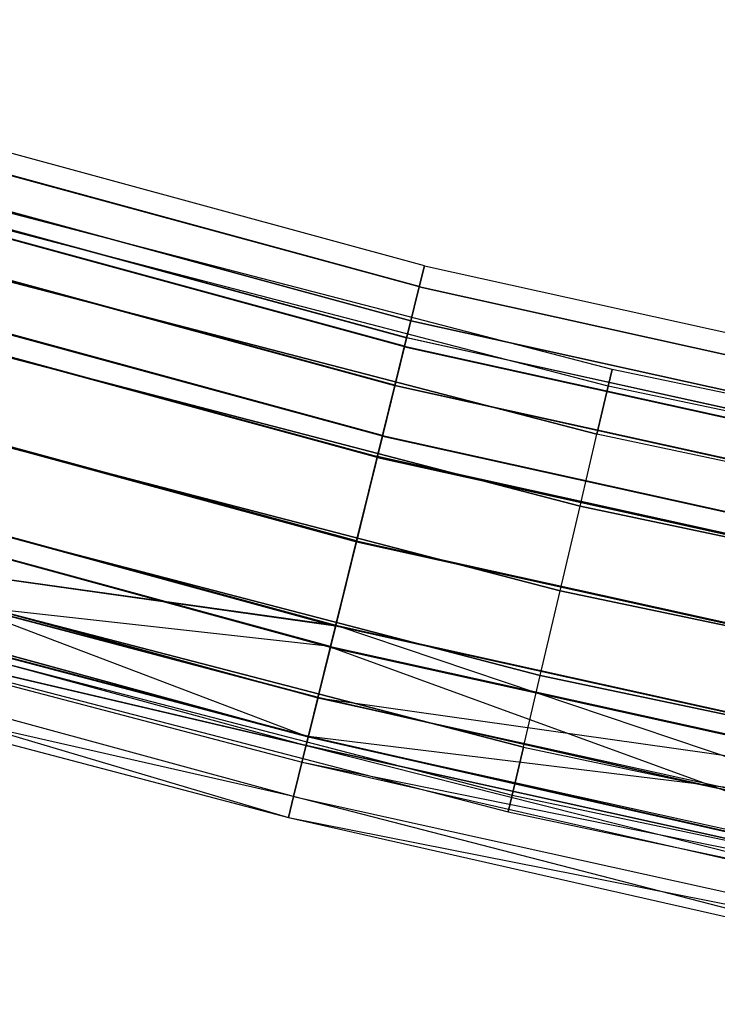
# Model space of a CAD drawing. Extents: x -176 to 176, y -176 to 176.
# Tile 128 of 208: x -44.37 to -38.23, y -172.04 to -163.38. Entities that reach past the tile are written whole.
import ezdxf

# ---------------------------------------------------------------- set-up
doc = ezdxf.new("R2010")
doc.units = 0
doc.header["$LTSCALE"] = 25.4
doc.layers.get('0').update_dxf_attribs({"linetype": 'CONTINUOUS'})

# ---------------------------------------------------------------- blocks, each defined once
blk = doc.blocks.new('BIURKOWA_B_STL')
at = {"color": 0}
for p, q in [((-40.8033, -165.5456, 408), (-48.7537, -163.3809, 408)), ((-40.8033, -165.5456, 408), (-48.7537, -163.3809, 408)), ((-40.8033, -165.5456, 196.9955), (-48.7537, -163.3809, 196.9955)), ((-40.8033, -165.5456, 196.9955), (-48.7537, -163.3809, 196.9955)), ((-40.8492, -165.7318, 196.0397), (-48.8086, -163.5647, 196.0397)), ((-40.8492, -165.7318, 196.0397), (-48.8086, -163.5647, 196.0397)), ((-40.8489, -165.7304, 408.9567), (-48.8082, -163.5633, 408.9567)), ((-40.8489, -165.7304, 408.9567), (-48.8082, -163.5633, 408.9567)), ((-40.8489, -165.7304, 407.0433), (-48.8082, -163.5633, 407.0433)), ((-40.8489, -165.7304, 407.0433), (-48.8082, -163.5633, 407.0433)), ((-40.8484, -165.7285, 197.952), (-48.8076, -163.5614, 197.952)), ((-40.8484, -165.7285, 197.952), (-48.8076, -163.5614, 197.952)), ((-48.8967, -163.86, 196.9955), (-40.923, -166.0311, 196.9955)), ((-48.8967, -163.86, 196.9955), (-40.923, -166.0311, 196.9955)), ((-40.923, -166.0311, 408), (-48.8967, -163.86, 408)), ((-40.923, -166.0311, 408), (-48.8967, -163.86, 408)), ((-40.9598, -166.1803, 196.231), (-48.9407, -164.0074, 196.231)), ((-40.9598, -166.1803, 196.231), (-48.9407, -164.0074, 196.231)), ((-48.9402, -164.0059, 407.2346), (-40.9594, -166.1789, 407.2346)), ((-40.9594, -166.1789, 408.7654), (-48.9402, -164.0059, 408.7654)), ((-48.9402, -164.0059, 407.2346), (-40.9594, -166.1789, 407.2346)), ((-40.9594, -166.1789, 408.7654), (-48.9402, -164.0059, 408.7654)), ((-48.9397, -164.0041, 197.7607), (-40.959, -166.177, 197.7607)), ((-48.9397, -164.0041, 197.7607), (-40.959, -166.177, 197.7607)), ((-40.9791, -166.2588, 195.2299), (-48.9638, -164.0849, 195.2299)), ((-40.9791, -166.2588, 195.2299), (-48.9638, -164.0849, 195.2299)), ((-40.9786, -166.2565, 409.7678), (-48.9631, -164.0826, 409.7678)), ((-40.9786, -166.2565, 409.7678), (-48.9631, -164.0826, 409.7678)), ((-40.9786, -166.2565, 406.2322), (-48.9631, -164.0826, 406.2322)), ((-40.9786, -166.2565, 406.2322), (-48.9631, -164.0826, 406.2322)), ((-40.9776, -166.2527, 198.7638), (-48.962, -164.0788, 198.7638)), ((-40.9776, -166.2527, 198.7638), (-48.962, -164.0788, 198.7638)), ((-49.0642, -164.4214, 409.4142), (-41.0632, -166.5998, 409.4142)), ((-41.0632, -166.5998, 406.5858), (-49.0642, -164.4214, 406.5858)), ((-41.0632, -166.5998, 406.5858), (-49.0642, -164.4214, 406.5858)), ((-49.0642, -164.4214, 409.4142), (-41.0632, -166.5998, 409.4142)), ((-41.0622, -166.596, 198.4102), (-49.0631, -164.4176, 198.4102)), ((-41.0622, -166.596, 198.4102), (-49.0631, -164.4176, 198.4102)), ((-41.0637, -166.6021, 195.5834), (-49.0649, -164.4236, 195.5834)), ((-41.0637, -166.6021, 195.5834), (-49.0649, -164.4236, 195.5834)), ((-39.1505, -166.4579, 408), (-46.7964, -164.4722, 408)), ((-39.1505, -166.4579, 408), (-46.7964, -164.4722, 408)), ((-39.1505, -166.4579, 197), (-46.7964, -164.4722, 197)), ((-39.1505, -166.4579, 197), (-46.7964, -164.4722, 197)), ((-39.1854, -166.6061, 408.7654), (-46.838, -164.6186, 408.7654)), ((-39.1854, -166.6061, 407.2346), (-46.838, -164.6186, 407.2346)), ((-39.1854, -166.6061, 407.2346), (-46.838, -164.6186, 407.2346)), ((-39.1854, -166.6061, 408.7654), (-46.838, -164.6186, 408.7654)), ((-39.1854, -166.6061, 197.7654), (-46.838, -164.6186, 197.7654)), ((-39.1854, -166.6061, 196.2346), (-46.838, -164.6186, 196.2346)), ((-39.1854, -166.6061, 196.2346), (-46.838, -164.6186, 196.2346)), ((-39.1854, -166.6061, 197.7654), (-46.838, -164.6186, 197.7654)), ((-41.1713, -167.0385, 199.3073), (-49.1934, -164.8543, 199.3073)), ((-41.1713, -167.0385, 199.3073), (-49.1934, -164.8543, 199.3073)), ((-41.1733, -167.0465, 194.6892), (-49.1958, -164.8622, 194.6892)), ((-41.1733, -167.0465, 194.6892), (-49.1958, -164.8622, 194.6892)), ((-41.1727, -167.044, 410.3097), (-49.195, -164.8598, 410.3097)), ((-41.1727, -167.044, 410.3097), (-49.195, -164.8598, 410.3097)), ((-41.1727, -167.044, 405.6903), (-49.195, -164.8598, 405.6903)), ((-41.1727, -167.044, 405.6903), (-49.195, -164.8598, 405.6903)), ((-41.2191, -167.2323, 195.1512), (-49.2505, -165.0456, 195.1512)), ((-41.2191, -167.2323, 195.1512), (-49.2505, -165.0456, 195.1512)), ((-41.2184, -167.2298, 406.1523), (-49.2497, -165.0431, 406.1523)), ((-49.2497, -165.0431, 409.8477), (-41.2184, -167.2298, 409.8477)), ((-49.2497, -165.0431, 409.8477), (-41.2184, -167.2298, 409.8477)), ((-41.2184, -167.2298, 406.1523), (-49.2497, -165.0431, 406.1523)), ((-49.2481, -165.0377, 198.8454), (-41.2171, -167.2243, 198.8454)), ((-49.2481, -165.0377, 198.8454), (-41.2171, -167.2243, 198.8454)), ((-46.9567, -165.0356, 409.4142), (-39.2847, -167.0281, 409.4142)), ((-46.9567, -165.0356, 409.4142), (-39.2847, -167.0281, 409.4142)), ((-39.2847, -167.0281, 406.5858), (-46.9567, -165.0356, 406.5858)), ((-39.2847, -167.0281, 406.5858), (-46.9567, -165.0356, 406.5858)), ((-46.9567, -165.0356, 198.4142), (-39.2847, -167.0281, 198.4142)), ((-46.9567, -165.0356, 198.4142), (-39.2847, -167.0281, 198.4142)), ((-39.2847, -167.0281, 195.5858), (-46.9567, -165.0356, 195.5858)), ((-39.2847, -167.0281, 195.5858), (-46.9567, -165.0356, 195.5858)), ((-40.8492, -165.7318, 196.0397), (-40.8033, -165.5456, 196.9955)), ((-40.8492, -165.7318, 196.0397), (-40.8033, -165.5456, 196.9955)), ((-40.8489, -165.7304, 407.0433), (-40.8033, -165.5456, 408)), ((-40.8033, -165.5456, 408), (-40.8489, -165.7304, 408.9567)), ((-40.8033, -165.5456, 408), (-40.8489, -165.7304, 408.9567)), ((-40.8489, -165.7304, 407.0433), (-40.8033, -165.5456, 408)), ((-40.8033, -165.5456, 196.9955), (-40.8484, -165.7285, 197.952)), ((-40.8033, -165.5456, 196.9955), (-40.8484, -165.7285, 197.952)), ((-40.8033, -165.5456, 408), (-32.7576, -167.3236, 408)), ((-40.8033, -165.5456, 408), (-32.7576, -167.3236, 408)), ((-40.8033, -165.5456, 196.9955), (-32.7576, -167.3236, 196.9955)), ((-40.8033, -165.5456, 196.9955), (-32.7576, -167.3236, 196.9955)), ((-47.1342, -165.6597, 409.8477), (-39.4332, -167.6597, 409.8477)), ((-47.1342, -165.6597, 409.8477), (-39.4332, -167.6597, 409.8477)), ((-39.4332, -167.6597, 406.1523), (-47.1342, -165.6597, 406.1523)), ((-39.4332, -167.6597, 406.1523), (-47.1342, -165.6597, 406.1523)), ((-47.1342, -165.6597, 198.8478), (-39.4332, -167.6597, 198.8478)), ((-47.1342, -165.6597, 198.8478), (-39.4332, -167.6597, 198.8478)), ((-39.4332, -167.6597, 195.1522), (-47.1342, -165.6597, 195.1522)), ((-39.4332, -167.6597, 195.1522), (-47.1342, -165.6597, 195.1522)), ((-41.4021, -167.9751, 194.5), (-49.4692, -165.7787, 194.5)), ((-41.4021, -167.9751, 194.5), (-49.4692, -165.7787, 194.5)), ((-49.4692, -165.7787, 195), (-41.4021, -167.9751, 195)), ((-49.4692, -165.7787, 195), (-41.4021, -167.9751, 195)), ((-41.4016, -167.9729, 410.5), (-49.4686, -165.7765, 410.5)), ((-41.4016, -167.9729, 410.5), (-49.4686, -165.7765, 410.5)), ((-41.4016, -167.9729, 405.5), (-49.4686, -165.7765, 405.5)), ((-41.4016, -167.9729, 405.5), (-49.4686, -165.7765, 405.5)), ((-41.4016, -167.9729, 406), (-49.4686, -165.7765, 406)), ((-41.4016, -167.9729, 406), (-49.4686, -165.7765, 406)), ((-41.4016, -167.9729, 410), (-49.4686, -165.7765, 410)), ((-41.4016, -167.9729, 410), (-49.4686, -165.7765, 410)), ((-41.4, -167.9664, 199.5), (-49.4667, -165.7701, 199.5)), ((-41.4, -167.9664, 199.5), (-49.4667, -165.7701, 199.5)), ((-49.4667, -165.7701, 199), (-41.4, -167.9664, 199)), ((-49.4667, -165.7701, 199), (-41.4, -167.9664, 199)), ((-40.9791, -166.2588, 195.2299), (-40.8492, -165.7318, 196.0397)), ((-40.9791, -166.2588, 195.2299), (-40.8492, -165.7318, 196.0397)), ((-40.9786, -166.2565, 406.2322), (-40.8489, -165.7304, 407.0433)), ((-40.8489, -165.7304, 408.9567), (-40.9786, -166.2565, 409.7678)), ((-40.8489, -165.7304, 408.9567), (-40.9786, -166.2565, 409.7678)), ((-40.9786, -166.2565, 406.2322), (-40.8489, -165.7304, 407.0433)), ((-40.8484, -165.7285, 197.952), (-40.9776, -166.2527, 198.7638)), ((-40.8484, -165.7285, 197.952), (-40.9776, -166.2527, 198.7638)), ((-40.8492, -165.7318, 196.0397), (-32.7945, -167.5118, 196.0397)), ((-40.8492, -165.7318, 196.0397), (-32.7945, -167.5118, 196.0397)), ((-40.8489, -165.7304, 407.0433), (-32.7942, -167.5104, 407.0433)), ((-40.8489, -165.7304, 407.0433), (-32.7942, -167.5104, 407.0433)), ((-40.8489, -165.7304, 408.9567), (-32.7942, -167.5104, 408.9567)), ((-40.8489, -165.7304, 408.9567), (-32.7942, -167.5104, 408.9567)), ((-40.8484, -165.7285, 197.952), (-32.7938, -167.5085, 197.952)), ((-40.8484, -165.7285, 197.952), (-32.7938, -167.5085, 197.952)), ((-40.9598, -166.1803, 196.231), (-40.923, -166.0311, 196.9955)), ((-40.9598, -166.1803, 196.231), (-40.923, -166.0311, 196.9955)), ((-40.923, -166.0311, 408), (-40.9594, -166.1789, 407.2346)), ((-40.923, -166.0311, 408), (-40.9594, -166.1789, 408.7654)), ((-40.923, -166.0311, 408), (-40.9594, -166.1789, 408.7654)), ((-40.923, -166.0311, 408), (-40.9594, -166.1789, 407.2346)), ((-40.959, -166.177, 197.7607), (-40.923, -166.0311, 196.9955)), ((-40.959, -166.177, 197.7607), (-40.923, -166.0311, 196.9955)), ((-32.8537, -167.8143, 196.9955), (-40.923, -166.0311, 196.9955)), ((-32.8537, -167.8143, 196.9955), (-40.923, -166.0311, 196.9955)), ((-40.923, -166.0311, 408), (-32.8537, -167.8143, 408)), ((-40.923, -166.0311, 408), (-32.8537, -167.8143, 408)), ((-41.0637, -166.6021, 195.5834), (-40.9598, -166.1803, 196.231)), ((-41.0637, -166.6021, 195.5834), (-40.9598, -166.1803, 196.231)), ((-40.9594, -166.1789, 408.7654), (-41.0632, -166.5998, 409.4142)), ((-41.0632, -166.5998, 406.5858), (-40.9594, -166.1789, 407.2346)), ((-41.0632, -166.5998, 406.5858), (-40.9594, -166.1789, 407.2346)), ((-40.9594, -166.1789, 408.7654), (-41.0632, -166.5998, 409.4142)), ((-41.0622, -166.596, 198.4102), (-40.959, -166.177, 197.7607)), ((-41.0622, -166.596, 198.4102), (-40.959, -166.177, 197.7607)), ((-32.8832, -167.9652, 196.231), (-40.9598, -166.1803, 196.231)), ((-32.8832, -167.9652, 196.231), (-40.9598, -166.1803, 196.231)), ((-32.8829, -167.9637, 408.7654), (-40.9594, -166.1789, 408.7654)), ((-32.8829, -167.9637, 408.7654), (-40.9594, -166.1789, 408.7654)), ((-32.8829, -167.9637, 407.2346), (-40.9594, -166.1789, 407.2346)), ((-32.8829, -167.9637, 407.2346), (-40.9594, -166.1789, 407.2346)), ((-40.959, -166.177, 197.7607), (-32.8825, -167.9618, 197.7607)), ((-40.959, -166.177, 197.7607), (-32.8825, -167.9618, 197.7607)), ((-41.1733, -167.0465, 194.6892), (-40.9791, -166.2588, 195.2299)), ((-41.1733, -167.0465, 194.6892), (-40.9791, -166.2588, 195.2299)), ((-41.1727, -167.044, 405.6903), (-40.9786, -166.2565, 406.2322)), ((-40.9786, -166.2565, 409.7678), (-41.1727, -167.044, 410.3097)), ((-40.9786, -166.2565, 409.7678), (-41.1727, -167.044, 410.3097)), ((-41.1727, -167.044, 405.6903), (-40.9786, -166.2565, 406.2322)), ((-40.9776, -166.2527, 198.7638), (-41.1713, -167.0385, 199.3073)), ((-40.9776, -166.2527, 198.7638), (-41.1713, -167.0385, 199.3073)), ((-40.9791, -166.2588, 195.2299), (-32.8987, -168.0445, 195.2299)), ((-40.9791, -166.2588, 195.2299), (-32.8987, -168.0445, 195.2299)), ((-40.9786, -166.2565, 406.2322), (-32.8983, -168.0422, 406.2322)), ((-40.9786, -166.2565, 406.2322), (-32.8983, -168.0422, 406.2322)), ((-40.9786, -166.2565, 409.7678), (-32.8983, -168.0422, 409.7678)), ((-40.9786, -166.2565, 409.7678), (-32.8983, -168.0422, 409.7678)), ((-40.9776, -166.2527, 198.7638), (-32.8975, -168.0383, 198.7638)), ((-40.9776, -166.2527, 198.7638), (-32.8975, -168.0383, 198.7638)), ((-47.3437, -166.3958, 410), (-39.6084, -168.4048, 410)), ((-47.3437, -166.3958, 410), (-39.6084, -168.4048, 410)), ((-39.6084, -168.4048, 406), (-47.3437, -166.3958, 406)), ((-39.6084, -168.4048, 406), (-47.3437, -166.3958, 406)), ((-47.3437, -166.3958, 199), (-39.6084, -168.4048, 199)), ((-47.3437, -166.3958, 199), (-39.6084, -168.4048, 199)), ((-39.6084, -168.4048, 195), (-47.3437, -166.3958, 195)), ((-39.6084, -168.4048, 195), (-47.3437, -166.3958, 195)), ((-39.1854, -166.6061, 407.2346), (-39.1505, -166.4579, 408)), ((-39.1505, -166.4579, 408), (-39.1854, -166.6061, 408.7654)), ((-39.1854, -166.6061, 407.2346), (-39.1505, -166.4579, 408)), ((-39.1505, -166.4579, 408), (-39.1854, -166.6061, 408.7654)), ((-39.1854, -166.6061, 196.2346), (-39.1505, -166.4579, 197)), ((-39.1505, -166.4579, 197), (-39.1854, -166.6061, 197.7654)), ((-39.1854, -166.6061, 196.2346), (-39.1505, -166.4579, 197)), ((-39.1505, -166.4579, 197), (-39.1854, -166.6061, 197.7654)), ((-31.4212, -168.0884, 408), (-39.1505, -166.4579, 408)), ((-31.4212, -168.0884, 408), (-39.1505, -166.4579, 408)), ((-31.4212, -168.0884, 197), (-39.1505, -166.4579, 197)), ((-31.4212, -168.0884, 197), (-39.1505, -166.4579, 197)), ((-41.5851, -168.7176, 195.1529), (-49.6879, -166.5114, 195.1529)), ((-41.5851, -168.7176, 195.1529), (-49.6879, -166.5114, 195.1529)), ((-49.6875, -166.5099, 406.1523), (-41.5848, -168.7161, 406.1523)), ((-49.6875, -166.5099, 409.8477), (-41.5848, -168.7161, 409.8477)), ((-49.6875, -166.5099, 406.1523), (-41.5848, -168.7161, 406.1523)), ((-49.6875, -166.5099, 409.8477), (-41.5848, -168.7161, 409.8477)), ((-49.6855, -166.5035, 198.8505), (-41.5832, -168.7095, 198.8505)), ((-49.6855, -166.5035, 198.8505), (-41.5832, -168.7095, 198.8505)), ((-41.2191, -167.2323, 195.1512), (-41.0637, -166.6021, 195.5834)), ((-41.2191, -167.2323, 195.1512), (-41.0637, -166.6021, 195.5834)), ((-41.2184, -167.2298, 406.1523), (-41.0632, -166.5998, 406.5858)), ((-41.2184, -167.2298, 409.8477), (-41.0632, -166.5998, 409.4142)), ((-41.2184, -167.2298, 406.1523), (-41.0632, -166.5998, 406.5858)), ((-41.2184, -167.2298, 409.8477), (-41.0632, -166.5998, 409.4142)), ((-41.0622, -166.596, 198.4102), (-41.2171, -167.2243, 198.8454)), ((-41.0622, -166.596, 198.4102), (-41.2171, -167.2243, 198.8454)), ((-32.9667, -168.3915, 195.5834), (-41.0637, -166.6021, 195.5834)), ((-32.9667, -168.3915, 195.5834), (-41.0637, -166.6021, 195.5834)), ((-32.9662, -168.3892, 406.5858), (-41.0632, -166.5998, 406.5858)), ((-32.9662, -168.3892, 409.4142), (-41.0632, -166.5998, 409.4142)), ((-32.9662, -168.3892, 406.5858), (-41.0632, -166.5998, 406.5858)), ((-32.9662, -168.3892, 409.4142), (-41.0632, -166.5998, 409.4142)), ((-41.0622, -166.596, 198.4102), (-32.9655, -168.3853, 198.4102)), ((-41.0622, -166.596, 198.4102), (-32.9655, -168.3853, 198.4102)), ((-39.1854, -166.6061, 408.7654), (-39.2847, -167.0281, 409.4142)), ((-39.2847, -167.0281, 406.5858), (-39.1854, -166.6061, 407.2346)), ((-39.2847, -167.0281, 406.5858), (-39.1854, -166.6061, 407.2346)), ((-39.1854, -166.6061, 408.7654), (-39.2847, -167.0281, 409.4142)), ((-39.1854, -166.6061, 197.7654), (-39.2847, -167.0281, 198.4142)), ((-39.2847, -167.0281, 195.5858), (-39.1854, -166.6061, 196.2346)), ((-39.2847, -167.0281, 195.5858), (-39.1854, -166.6061, 196.2346)), ((-39.1854, -166.6061, 197.7654), (-39.2847, -167.0281, 198.4142)), ((-31.4491, -168.238, 407.2346), (-39.1854, -166.6061, 407.2346)), ((-31.4491, -168.238, 407.2346), (-39.1854, -166.6061, 407.2346)), ((-31.4491, -168.238, 408.7654), (-39.1854, -166.6061, 408.7654)), ((-31.4491, -168.238, 408.7654), (-39.1854, -166.6061, 408.7654)), ((-31.4491, -168.238, 196.2346), (-39.1854, -166.6061, 196.2346)), ((-31.4491, -168.238, 196.2346), (-39.1854, -166.6061, 196.2346)), ((-31.4491, -168.238, 197.7654), (-39.1854, -166.6061, 197.7654)), ((-31.4491, -168.238, 197.7654), (-39.1854, -166.6061, 197.7654)), ((-41.6309, -168.9034, 194.6909), (-49.7426, -166.6948, 194.6909)), ((-41.6309, -168.9034, 194.6909), (-49.7426, -166.6948, 194.6909)), ((-49.7422, -166.6933, 405.6903), (-41.8247, -169.6893, 406.2322)), ((-41.6306, -168.9018, 410.3097), (-49.7422, -166.6933, 410.3097)), ((-41.6306, -168.9018, 410.3097), (-49.7422, -166.6933, 410.3097)), ((-41.6306, -168.9018, 405.6903), (-49.7422, -166.6933, 405.6903)), ((-41.6306, -168.9018, 405.6903), (-49.7422, -166.6933, 405.6903)), ((-49.7422, -166.6933, 405.6903), (-41.8247, -169.6893, 406.2322)), ((-41.629, -168.8953, 199.3125), (-49.7402, -166.6868, 199.3125)), ((-41.629, -168.8953, 199.3125), (-49.7402, -166.6868, 199.3125)), ((-41.4021, -167.9751, 194.5), (-41.1733, -167.0465, 194.6892)), ((-41.4021, -167.9751, 194.5), (-41.1733, -167.0465, 194.6892)), ((-41.4016, -167.9729, 405.5), (-41.1727, -167.044, 405.6903)), ((-41.1727, -167.044, 410.3097), (-41.4016, -167.9729, 410.5)), ((-41.1727, -167.044, 410.3097), (-41.4016, -167.9729, 410.5)), ((-41.4016, -167.9729, 405.5), (-41.1727, -167.044, 405.6903)), ((-41.1713, -167.0385, 199.3073), (-41.4, -167.9664, 199.5)), ((-41.1713, -167.0385, 199.3073), (-41.4, -167.9664, 199.5)), ((-41.1733, -167.0465, 194.6892), (-33.0546, -168.8407, 194.6892)), ((-41.1733, -167.0465, 194.6892), (-33.0546, -168.8407, 194.6892)), ((-41.1727, -167.044, 405.6903), (-33.0541, -168.8382, 405.6903)), ((-41.1727, -167.044, 405.6903), (-33.0541, -168.8382, 405.6903)), ((-41.1727, -167.044, 410.3097), (-33.0541, -168.8382, 410.3097)), ((-41.1727, -167.044, 410.3097), (-33.0541, -168.8382, 410.3097)), ((-41.1713, -167.0385, 199.3073), (-33.053, -168.8326, 199.3073)), ((-41.1713, -167.0385, 199.3073), (-33.053, -168.8326, 199.3073)), ((-39.4332, -167.6597, 409.8477), (-39.2847, -167.0281, 409.4142)), ((-39.4332, -167.6597, 409.8477), (-39.2847, -167.0281, 409.4142)), ((-39.4332, -167.6597, 406.1523), (-39.2847, -167.0281, 406.5858)), ((-39.4332, -167.6597, 406.1523), (-39.2847, -167.0281, 406.5858)), ((-39.4332, -167.6597, 198.8478), (-39.2847, -167.0281, 198.4142)), ((-39.4332, -167.6597, 198.8478), (-39.2847, -167.0281, 198.4142)), ((-39.4332, -167.6597, 195.1522), (-39.2847, -167.0281, 195.5858)), ((-39.4332, -167.6597, 195.1522), (-39.2847, -167.0281, 195.5858)), ((-31.5288, -168.6642, 409.4142), (-39.2847, -167.0281, 409.4142)), ((-31.5288, -168.6642, 406.5858), (-39.2847, -167.0281, 406.5858)), ((-31.5288, -168.6642, 406.5858), (-39.2847, -167.0281, 406.5858)), ((-31.5288, -168.6642, 409.4142), (-39.2847, -167.0281, 409.4142)), ((-31.5288, -168.6642, 198.4142), (-39.2847, -167.0281, 198.4142)), ((-31.5288, -168.6642, 195.5858), (-39.2847, -167.0281, 195.5858)), ((-31.5288, -168.6642, 195.5858), (-39.2847, -167.0281, 195.5858)), ((-31.5288, -168.6642, 198.4142), (-39.2847, -167.0281, 198.4142)), ((-41.7402, -169.3468, 195.5866), (-49.8732, -167.1324, 195.5866)), ((-41.7402, -169.3468, 195.5866), (-49.8732, -167.1324, 195.5866)), ((-49.873, -167.1317, 409.4142), (-41.7401, -169.3461, 409.4142)), ((-49.873, -167.1317, 409.4142), (-41.7401, -169.3461, 409.4142)), ((-47.5531, -167.132, 409.8477), (-39.7837, -169.1498, 409.8477)), ((-47.5531, -167.132, 409.8477), (-39.7837, -169.1498, 409.8477)), ((-39.7837, -169.1498, 406.1523), (-47.5531, -167.132, 406.1523)), ((-39.7837, -169.1498, 406.1523), (-47.5531, -167.132, 406.1523)), ((-47.5531, -167.132, 198.8478), (-39.7837, -169.1498, 198.8478)), ((-47.5531, -167.132, 198.8478), (-39.7837, -169.1498, 198.8478)), ((-39.7837, -169.1498, 195.1522), (-47.5531, -167.132, 195.1522)), ((-39.7837, -169.1498, 195.1522), (-47.5531, -167.132, 195.1522)), ((-41.2191, -167.2323, 195.1512), (-41.4021, -167.9751, 195)), ((-41.2191, -167.2323, 195.1512), (-41.4021, -167.9751, 195)), ((-41.4016, -167.9729, 406), (-41.2184, -167.2298, 406.1523)), ((-41.4016, -167.9729, 406), (-41.2184, -167.2298, 406.1523)), ((-41.4016, -167.9729, 410), (-41.2184, -167.2298, 409.8477)), ((-41.4016, -167.9729, 410), (-41.2184, -167.2298, 409.8477)), ((-41.4, -167.9664, 199), (-41.2171, -167.2243, 198.8454)), ((-41.4, -167.9664, 199), (-41.2171, -167.2243, 198.8454)), ((-41.2191, -167.2323, 195.1512), (-33.0914, -169.0285, 195.1512)), ((-41.2191, -167.2323, 195.1512), (-33.0914, -169.0285, 195.1512)), ((-33.0909, -169.0259, 406.1523), (-41.2184, -167.2298, 406.1523)), ((-33.0909, -169.0259, 406.1523), (-41.2184, -167.2298, 406.1523)), ((-41.2184, -167.2298, 409.8477), (-33.0909, -169.0259, 409.8477)), ((-41.2184, -167.2298, 409.8477), (-33.0909, -169.0259, 409.8477)), ((-33.0898, -169.0203, 198.8454), (-41.2171, -167.2243, 198.8454)), ((-33.0898, -169.0203, 198.8454), (-41.2171, -167.2243, 198.8454)), ((-41.8249, -169.6901, 195.233), (-49.9743, -167.4713, 195.233)), ((-41.8249, -169.6901, 195.233), (-49.9743, -167.4713, 195.233)), ((-41.8247, -169.6893, 409.7678), (-49.9741, -167.4705, 409.7678)), ((-41.8247, -169.6893, 409.7678), (-49.9741, -167.4705, 409.7678)), ((-49.997, -167.5471, 408.7654), (-41.8438, -169.767, 408.7654)), ((-49.997, -167.5471, 408.7654), (-41.8438, -169.767, 408.7654)), ((-49.997, -167.5473, 196.2352), (-41.8439, -169.7672, 196.2352)), ((-49.997, -167.5473, 196.2352), (-41.8439, -169.7672, 196.2352)), ((-39.6084, -168.4048, 410), (-39.4332, -167.6597, 409.8477)), ((-39.6084, -168.4048, 410), (-39.4332, -167.6597, 409.8477)), ((-39.6084, -168.4048, 406), (-39.4332, -167.6597, 406.1523)), ((-39.6084, -168.4048, 406), (-39.4332, -167.6597, 406.1523)), ((-39.6084, -168.4048, 199), (-39.4332, -167.6597, 198.8478)), ((-39.6084, -168.4048, 199), (-39.4332, -167.6597, 198.8478)), ((-39.6084, -168.4048, 195), (-39.4332, -167.6597, 195.1522)), ((-39.6084, -168.4048, 195), (-39.4332, -167.6597, 195.1522)), ((-39.4332, -167.6597, 409.8477), (-31.648, -169.302, 409.8477)), ((-39.4332, -167.6597, 409.8477), (-31.648, -169.302, 409.8477)), ((-31.648, -169.302, 406.1523), (-39.4332, -167.6597, 406.1523)), ((-31.648, -169.302, 406.1523), (-39.4332, -167.6597, 406.1523)), ((-39.4332, -167.6597, 198.8478), (-31.648, -169.302, 198.8478)), ((-39.4332, -167.6597, 198.8478), (-31.648, -169.302, 198.8478)), ((-31.648, -169.302, 195.1522), (-39.4332, -167.6597, 195.1522)), ((-31.648, -169.302, 195.1522), (-39.4332, -167.6597, 195.1522)), ((-47.7307, -167.7561, 409.4142), (-39.9322, -169.7814, 409.4142)), ((-47.7307, -167.7561, 409.4142), (-39.9322, -169.7814, 409.4142)), ((-39.9322, -169.7814, 406.5858), (-47.7307, -167.7561, 406.5858)), ((-39.9322, -169.7814, 406.5858), (-47.7307, -167.7561, 406.5858)), ((-47.7307, -167.7561, 198.4142), (-39.9322, -169.7814, 198.4142)), ((-47.7307, -167.7561, 198.4142), (-39.9322, -169.7814, 198.4142)), ((-39.9322, -169.7814, 195.5858), (-47.7307, -167.7561, 195.5858)), ((-39.9322, -169.7814, 195.5858), (-47.7307, -167.7561, 195.5858)), ((-41.7401, -169.3461, 406.5858), (-47.0564, -167.9465, 406.5858)), ((-41.7401, -169.3461, 406.5858), (-47.0564, -167.9465, 406.5858)), ((-41.5848, -168.7161, 406.1523), (-47.0564, -167.9465, 406.5858)), ((-41.5848, -168.7161, 406.1523), (-47.0564, -167.9465, 406.5858)), ((-47.0549, -167.9411, 198.4198), (-41.7387, -169.3407, 198.4198)), ((-47.0549, -167.9411, 198.4198), (-41.7387, -169.3407, 198.4198)), ((-47.0549, -167.9411, 198.4198), (-41.5832, -168.7095, 198.8505)), ((-47.0549, -167.9411, 198.4198), (-41.5832, -168.7095, 198.8505)), ((-41.6309, -168.9034, 194.6909), (-41.4021, -167.9751, 194.5)), ((-41.6309, -168.9034, 194.6909), (-41.4021, -167.9751, 194.5)), ((-41.6306, -168.9018, 405.6903), (-41.4016, -167.9729, 405.5)), ((-41.4016, -167.9729, 410.5), (-41.6306, -168.9018, 410.3097)), ((-41.4016, -167.9729, 410.5), (-41.6306, -168.9018, 410.3097)), ((-41.6306, -168.9018, 405.6903), (-41.4016, -167.9729, 405.5)), ((-41.4, -167.9664, 199.5), (-41.629, -168.8953, 199.3125)), ((-41.4, -167.9664, 199.5), (-41.629, -168.8953, 199.3125)), ((-41.5851, -168.7176, 195.1529), (-41.4021, -167.9751, 195)), ((-41.5851, -168.7176, 195.1529), (-41.4021, -167.9751, 195)), ((-41.4016, -167.9729, 406), (-41.5848, -168.7161, 406.1523)), ((-41.4016, -167.9729, 410), (-41.5848, -168.7161, 409.8477)), ((-41.4016, -167.9729, 406), (-41.5848, -168.7161, 406.1523)), ((-41.4016, -167.9729, 410), (-41.5848, -168.7161, 409.8477)), ((-41.5832, -168.7095, 198.8505), (-41.4, -167.9664, 199)), ((-41.5832, -168.7095, 198.8505), (-41.4, -167.9664, 199)), ((-41.4021, -167.9751, 194.5), (-33.2383, -169.7792, 194.5)), ((-41.4021, -167.9751, 194.5), (-33.2383, -169.7792, 194.5)), ((-33.2383, -169.7792, 195), (-41.4021, -167.9751, 195)), ((-33.2383, -169.7792, 195), (-41.4021, -167.9751, 195)), ((-41.4016, -167.9729, 405.5), (-33.2379, -169.777, 405.5)), ((-41.4016, -167.9729, 405.5), (-33.2379, -169.777, 405.5)), ((-41.4016, -167.9729, 410.5), (-33.2379, -169.777, 410.5)), ((-41.4016, -167.9729, 410.5), (-33.2379, -169.777, 410.5)), ((-41.4016, -167.9729, 406), (-33.2379, -169.777, 406)), ((-41.4016, -167.9729, 410), (-33.2379, -169.777, 410)), ((-41.4016, -167.9729, 410), (-33.2379, -169.777, 410)), ((-41.4016, -167.9729, 406), (-33.2379, -169.777, 406)), ((-41.4, -167.9664, 199.5), (-33.2366, -169.7704, 199.5)), ((-41.4, -167.9664, 199.5), (-33.2366, -169.7704, 199.5)), ((-41.4, -167.9664, 199), (-33.2366, -169.7704, 199)), ((-41.4, -167.9664, 199), (-33.2366, -169.7704, 199)), ((-41.9544, -170.2155, 408.9567), (-50.1291, -167.9898, 408.9567)), ((-41.9544, -170.2155, 408.9567), (-50.1291, -167.9898, 408.9567)), ((-50.1291, -167.99, 196.0438), (-41.9999, -170.4003, 197)), ((-41.9544, -170.2157, 196.0438), (-50.1291, -167.99, 196.0438)), ((-41.9544, -170.2157, 196.0438), (-50.1291, -167.99, 196.0438)), ((-50.1291, -167.99, 196.0438), (-41.9999, -170.4003, 197)), ((-47.8494, -168.1731, 408.7654), (-40.0315, -170.2035, 408.7654)), ((-47.8494, -168.1731, 408.7654), (-40.0315, -170.2035, 408.7654)), ((-47.8494, -168.1731, 407.2346), (-40.0315, -170.2035, 407.2346)), ((-47.8494, -168.1731, 407.2346), (-40.0315, -170.2035, 407.2346)), ((-47.8494, -168.1731, 197.7654), (-40.0315, -170.2035, 197.7654)), ((-47.8494, -168.1731, 197.7654), (-40.0315, -170.2035, 197.7654)), ((-47.8494, -168.1731, 196.2346), (-40.0315, -170.2035, 196.2346)), ((-47.8494, -168.1731, 196.2346), (-40.0315, -170.2035, 196.2346)), ((-47.891, -168.3195, 408), (-40.0663, -170.3517, 408)), ((-47.891, -168.3195, 408), (-40.0663, -170.3517, 408)), ((-47.891, -168.3195, 197), (-40.0663, -170.3517, 197)), ((-47.891, -168.3195, 197), (-40.0663, -170.3517, 197)), ((-47.1518, -168.2869, 406.2322), (-41.8247, -169.6893, 406.2322)), ((-47.1518, -168.2869, 406.2322), (-41.8247, -169.6893, 406.2322)), ((-47.1503, -168.2816, 198.7733), (-41.8233, -169.6839, 198.7733)), ((-41.629, -168.8953, 199.3125), (-47.1503, -168.2816, 198.7733)), ((-41.629, -168.8953, 199.3125), (-47.1503, -168.2816, 198.7733)), ((-47.1503, -168.2816, 198.7733), (-41.8233, -169.6839, 198.7733)), ((-39.7837, -169.1498, 409.8477), (-39.6084, -168.4048, 410)), ((-39.7837, -169.1498, 409.8477), (-39.6084, -168.4048, 410)), ((-39.7837, -169.1498, 406.1523), (-39.6084, -168.4048, 406)), ((-39.7837, -169.1498, 406.1523), (-39.6084, -168.4048, 406)), ((-39.7837, -169.1498, 198.8478), (-39.6084, -168.4048, 199)), ((-39.7837, -169.1498, 198.8478), (-39.6084, -168.4048, 199)), ((-39.7837, -169.1498, 195.1522), (-39.6084, -168.4048, 195)), ((-39.7837, -169.1498, 195.1522), (-39.6084, -168.4048, 195)), ((-39.6084, -168.4048, 410), (-31.7887, -170.0544, 410)), ((-39.6084, -168.4048, 410), (-31.7887, -170.0544, 410)), ((-31.7887, -170.0544, 406), (-39.6084, -168.4048, 406)), ((-31.7887, -170.0544, 406), (-39.6084, -168.4048, 406)), ((-39.6084, -168.4048, 199), (-31.7887, -170.0544, 199)), ((-39.6084, -168.4048, 199), (-31.7887, -170.0544, 199)), ((-31.7887, -170.0544, 195), (-39.6084, -168.4048, 195)), ((-31.7887, -170.0544, 195), (-39.6084, -168.4048, 195)), ((-47.2144, -168.5105, 197), (-41.8802, -169.9148, 197)), ((-41.8439, -169.7672, 196.2352), (-47.2144, -168.5105, 197)), ((-41.8439, -169.7672, 196.2352), (-47.2144, -168.5105, 197)), ((-47.2144, -168.5105, 408), (-41.8802, -169.9148, 408)), ((-47.2144, -168.5105, 197), (-41.8802, -169.9148, 197)), ((-47.2144, -168.5105, 408), (-41.8802, -169.9148, 408)), ((-47.2144, -168.5105, 408), (-41.8438, -169.767, 408.7654)), ((-47.2144, -168.5105, 408), (-41.8438, -169.767, 408.7654)), ((-41.7402, -169.3468, 195.5866), (-41.5851, -168.7176, 195.1529)), ((-41.7402, -169.3468, 195.5866), (-41.5851, -168.7176, 195.1529)), ((-41.7401, -169.3461, 409.4142), (-41.5848, -168.7161, 409.8477)), ((-41.7401, -169.3461, 406.5858), (-41.5848, -168.7161, 406.1523)), ((-41.7401, -169.3461, 406.5858), (-41.5848, -168.7161, 406.1523)), ((-41.7401, -169.3461, 409.4142), (-41.5848, -168.7161, 409.8477)), ((-41.7387, -169.3407, 198.4198), (-41.5832, -168.7095, 198.8505)), ((-41.7387, -169.3407, 198.4198), (-41.5832, -168.7095, 198.8505)), ((-33.3853, -170.5297, 195.1529), (-41.5851, -168.7176, 195.1529)), ((-33.3853, -170.5297, 195.1529), (-41.5851, -168.7176, 195.1529)), ((-33.385, -170.5281, 409.8477), (-41.5848, -168.7161, 409.8477)), ((-33.385, -170.5281, 406.1523), (-41.5848, -168.7161, 406.1523)), ((-33.385, -170.5281, 406.1523), (-41.5848, -168.7161, 406.1523)), ((-33.385, -170.5281, 409.8477), (-41.5848, -168.7161, 409.8477)), ((-41.5832, -168.7095, 198.8505), (-35.4845, -170.7607, 198.4198)), ((-41.5832, -168.7095, 198.8505), (-35.4845, -170.7607, 198.4198)), ((-41.5832, -168.7095, 198.8505), (-33.3837, -170.5215, 198.8505)), ((-41.5832, -168.7095, 198.8505), (-33.3837, -170.5215, 198.8505)), ((-41.8249, -169.6901, 195.233), (-41.6309, -168.9034, 194.6909)), ((-41.8249, -169.6901, 195.233), (-41.6309, -168.9034, 194.6909)), ((-41.6306, -168.9018, 410.3097), (-41.8247, -169.6893, 409.7678)), ((-41.6306, -168.9018, 410.3097), (-41.8247, -169.6893, 409.7678)), ((-41.6306, -168.9018, 405.6903), (-41.8247, -169.6893, 406.2322)), ((-41.6306, -168.9018, 405.6903), (-41.8247, -169.6893, 406.2322)), ((-41.8233, -169.6839, 198.7733), (-41.629, -168.8953, 199.3125)), ((-41.8233, -169.6839, 198.7733), (-41.629, -168.8953, 199.3125)), ((-41.6309, -168.9034, 194.6909), (-33.422, -170.7175, 194.6909)), ((-41.6309, -168.9034, 194.6909), (-33.422, -170.7175, 194.6909)), ((-35.5576, -171.1124, 406.2322), (-41.6306, -168.9018, 405.6903)), ((-41.6306, -168.9018, 405.6903), (-33.4217, -170.7159, 405.6903)), ((-41.6306, -168.9018, 405.6903), (-33.4217, -170.7159, 405.6903)), ((-41.6306, -168.9018, 410.3097), (-33.4217, -170.7159, 410.3097)), ((-41.6306, -168.9018, 410.3097), (-33.4217, -170.7159, 410.3097)), ((-35.5576, -171.1124, 406.2322), (-41.6306, -168.9018, 405.6903)), ((-41.629, -168.8953, 199.3125), (-33.4204, -170.7093, 199.3125)), ((-41.629, -168.8953, 199.3125), (-33.4204, -170.7093, 199.3125)), ((-47.3493, -168.992, 408), (-41.9999, -170.4003, 408)), ((-41.9544, -170.2155, 408.9567), (-47.3493, -168.992, 408)), ((-41.9544, -170.2155, 408.9567), (-47.3493, -168.992, 408)), ((-47.3493, -168.992, 197), (-41.9999, -170.4003, 197)), ((-47.3493, -168.992, 408), (-41.9999, -170.4003, 408)), ((-47.3493, -168.992, 197), (-41.9999, -170.4003, 197)), ((-39.9322, -169.7814, 409.4142), (-39.7837, -169.1498, 409.8477)), ((-39.9322, -169.7814, 409.4142), (-39.7837, -169.1498, 409.8477)), ((-39.9322, -169.7814, 406.5858), (-39.7837, -169.1498, 406.1523)), ((-39.9322, -169.7814, 406.5858), (-39.7837, -169.1498, 406.1523)), ((-39.9322, -169.7814, 198.4142), (-39.7837, -169.1498, 198.8478)), ((-39.9322, -169.7814, 198.4142), (-39.7837, -169.1498, 198.8478)), ((-39.9322, -169.7814, 195.5858), (-39.7837, -169.1498, 195.1522)), ((-39.9322, -169.7814, 195.5858), (-39.7837, -169.1498, 195.1522)), ((-39.7837, -169.1498, 409.8477), (-31.9293, -170.8067, 409.8477)), ((-39.7837, -169.1498, 409.8477), (-31.9293, -170.8067, 409.8477)), ((-31.9293, -170.8067, 406.1523), (-39.7837, -169.1498, 406.1523)), ((-31.9293, -170.8067, 406.1523), (-39.7837, -169.1498, 406.1523)), ((-39.7837, -169.1498, 198.8478), (-31.9293, -170.8067, 198.8478)), ((-39.7837, -169.1498, 198.8478), (-31.9293, -170.8067, 198.8478)), ((-31.9293, -170.8067, 195.1522), (-39.7837, -169.1498, 195.1522)), ((-31.9293, -170.8067, 195.1522), (-39.7837, -169.1498, 195.1522)), ((-41.7402, -169.3468, 195.5866), (-41.8439, -169.7672, 196.2352)), ((-41.7402, -169.3468, 195.5866), (-41.8439, -169.7672, 196.2352)), ((-41.8438, -169.767, 408.7654), (-41.7401, -169.3461, 409.4142)), ((-41.8438, -169.767, 408.7654), (-41.7401, -169.3461, 409.4142)), ((-41.7401, -169.3461, 406.5858), (-41.8247, -169.6893, 406.2322)), ((-41.7401, -169.3461, 406.5858), (-41.8247, -169.6893, 406.2322)), ((-41.7387, -169.3407, 198.4198), (-41.8233, -169.6839, 198.7733)), ((-41.7387, -169.3407, 198.4198), (-41.8233, -169.6839, 198.7733)), ((-41.7402, -169.3468, 195.5866), (-33.5098, -171.1657, 195.5866)), ((-41.7402, -169.3468, 195.5866), (-33.5098, -171.1657, 195.5866)), ((-35.4856, -170.7662, 406.5858), (-41.7401, -169.3461, 406.5858)), ((-41.7401, -169.3461, 409.4142), (-33.5096, -171.1649, 409.4142)), ((-41.7401, -169.3461, 406.5858), (-33.385, -170.5281, 406.1523)), ((-35.4856, -170.7662, 406.5858), (-41.7401, -169.3461, 406.5858)), ((-41.7401, -169.3461, 406.5858), (-33.385, -170.5281, 406.1523)), ((-41.7401, -169.3461, 409.4142), (-33.5096, -171.1649, 409.4142)), ((-41.7387, -169.3407, 198.4198), (-35.4845, -170.7607, 198.4198)), ((-41.7387, -169.3407, 198.4198), (-35.4845, -170.7607, 198.4198)), ((-41.8247, -169.6893, 409.7678), (-41.9544, -170.2155, 408.9567)), ((-41.8247, -169.6893, 409.7678), (-41.9544, -170.2155, 408.9567)), ((-41.9544, -170.2157, 196.0438), (-41.8249, -169.6901, 195.233)), ((-41.9544, -170.2157, 196.0438), (-41.8249, -169.6901, 195.233)), ((-41.8249, -169.6901, 195.233), (-33.5777, -171.5126, 195.233)), ((-41.8249, -169.6901, 195.233), (-33.5777, -171.5126, 195.233)), ((-41.8247, -169.6893, 406.2322), (-35.5576, -171.1124, 406.2322)), ((-41.8247, -169.6893, 409.7678), (-33.5776, -171.5119, 409.7678)), ((-41.8247, -169.6893, 409.7678), (-33.5776, -171.5119, 409.7678)), ((-41.8247, -169.6893, 406.2322), (-35.5576, -171.1124, 406.2322)), ((-41.8233, -169.6839, 198.7733), (-33.4204, -170.7093, 199.3125)), ((-41.8233, -169.6839, 198.7733), (-33.4204, -170.7093, 199.3125)), ((-41.8233, -169.6839, 198.7733), (-35.5564, -171.1069, 198.7733)), ((-41.8233, -169.6839, 198.7733), (-35.5564, -171.1069, 198.7733)), ((-41.8802, -169.9148, 408), (-41.8438, -169.767, 408.7654)), ((-41.8802, -169.9148, 408), (-41.8438, -169.767, 408.7654)), ((-41.8802, -169.9148, 197), (-41.8439, -169.7672, 196.2352)), ((-41.8802, -169.9148, 197), (-41.8439, -169.7672, 196.2352)), ((-33.593, -171.5906, 196.2352), (-41.8439, -169.7672, 196.2352)), ((-33.593, -171.5906, 196.2352), (-41.8439, -169.7672, 196.2352)), ((-41.8438, -169.767, 408.7654), (-35.6048, -171.3397, 408)), ((-41.8438, -169.767, 408.7654), (-35.6048, -171.3397, 408)), ((-41.8438, -169.767, 408.7654), (-33.5929, -171.5904, 408.7654)), ((-41.8438, -169.767, 408.7654), (-33.5929, -171.5904, 408.7654)), ((-40.0315, -170.2035, 408.7654), (-39.9322, -169.7814, 409.4142)), ((-40.0315, -170.2035, 408.7654), (-39.9322, -169.7814, 409.4142)), ((-39.9322, -169.7814, 406.5858), (-40.0315, -170.2035, 407.2346)), ((-39.9322, -169.7814, 406.5858), (-40.0315, -170.2035, 407.2346)), ((-40.0315, -170.2035, 197.7654), (-39.9322, -169.7814, 198.4142)), ((-40.0315, -170.2035, 197.7654), (-39.9322, -169.7814, 198.4142)), ((-39.9322, -169.7814, 195.5858), (-40.0315, -170.2035, 196.2346)), ((-39.9322, -169.7814, 195.5858), (-40.0315, -170.2035, 196.2346)), ((-39.9322, -169.7814, 409.4142), (-32.0485, -171.4445, 409.4142)), ((-39.9322, -169.7814, 409.4142), (-32.0485, -171.4445, 409.4142)), ((-39.9322, -169.7814, 406.5858), (-32.0485, -171.4445, 406.5858)), ((-39.9322, -169.7814, 406.5858), (-32.0485, -171.4445, 406.5858)), ((-39.9322, -169.7814, 198.4142), (-32.0485, -171.4445, 198.4142)), ((-39.9322, -169.7814, 198.4142), (-32.0485, -171.4445, 198.4142)), ((-39.9322, -169.7814, 195.5858), (-32.0485, -171.4445, 195.5858)), ((-39.9322, -169.7814, 195.5858), (-32.0485, -171.4445, 195.5858)), ((-41.8802, -169.9148, 197), (-33.593, -171.5906, 196.2352)), ((-41.8802, -169.9148, 197), (-35.6048, -171.3397, 197)), ((-41.8802, -169.9148, 197), (-33.593, -171.5906, 196.2352)), ((-41.8802, -169.9148, 408), (-41.8802, -169.9148, 197)), ((-41.8802, -169.9148, 408), (-41.8802, -169.9148, 197)), ((-41.8802, -169.9148, 408), (-35.6048, -171.3397, 408)), ((-41.8802, -169.9148, 197), (-35.6048, -171.3397, 197)), ((-41.8802, -169.9148, 408), (-35.6048, -171.3397, 408)), ((-41.9999, -170.4003, 408), (-41.9544, -170.2155, 408.9567)), ((-41.9999, -170.4003, 408), (-41.9544, -170.2155, 408.9567)), ((-41.9544, -170.2157, 196.0438), (-41.9999, -170.4003, 197)), ((-41.9544, -170.2157, 196.0438), (-41.9999, -170.4003, 197)), ((-41.9544, -170.2155, 408.9567), (-33.6817, -172.0437, 408.9567)), ((-41.9544, -170.2155, 408.9567), (-33.6817, -172.0437, 408.9567)), ((-35.7065, -171.8293, 197), (-41.9544, -170.2157, 196.0438)), ((-41.9544, -170.2157, 196.0438), (-33.6817, -172.0439, 196.0438)), ((-41.9544, -170.2157, 196.0438), (-33.6817, -172.0439, 196.0438)), ((-35.7065, -171.8293, 197), (-41.9544, -170.2157, 196.0438)), ((-40.0663, -170.3517, 408), (-40.0315, -170.2035, 408.7654)), ((-40.0663, -170.3517, 408), (-40.0315, -170.2035, 408.7654)), ((-40.0315, -170.2035, 407.2346), (-40.0663, -170.3517, 408)), ((-40.0315, -170.2035, 407.2346), (-40.0663, -170.3517, 408)), ((-40.0663, -170.3517, 197), (-40.0315, -170.2035, 197.7654)), ((-40.0663, -170.3517, 197), (-40.0315, -170.2035, 197.7654)), ((-40.0315, -170.2035, 196.2346), (-40.0663, -170.3517, 197)), ((-40.0315, -170.2035, 196.2346), (-40.0663, -170.3517, 197)), ((-40.0315, -170.2035, 408.7654), (-32.1282, -171.8707, 408.7654)), ((-40.0315, -170.2035, 408.7654), (-32.1282, -171.8707, 408.7654)), ((-40.0315, -170.2035, 407.2346), (-32.1282, -171.8707, 407.2346)), ((-40.0315, -170.2035, 407.2346), (-32.1282, -171.8707, 407.2346)), ((-40.0315, -170.2035, 197.7654), (-32.1282, -171.8707, 197.7654)), ((-40.0315, -170.2035, 197.7654), (-32.1282, -171.8707, 197.7654)), ((-40.0315, -170.2035, 196.2346), (-32.1282, -171.8707, 196.2346)), ((-40.0315, -170.2035, 196.2346), (-32.1282, -171.8707, 196.2346)), ((-41.9999, -170.4003, 408), (-33.6817, -172.0437, 408.9567)), ((-41.9999, -170.4003, 408), (-33.6817, -172.0437, 408.9567)), ((-41.9999, -170.4003, 408), (-35.7065, -171.8293, 408)), ((-41.9999, -170.4003, 197), (-41.9999, -170.4003, 408)), ((-41.9999, -170.4003, 197), (-41.9999, -170.4003, 408)), ((-41.9999, -170.4003, 197), (-35.7065, -171.8293, 197)), ((-41.9999, -170.4003, 408), (-35.7065, -171.8293, 408)), ((-41.9999, -170.4003, 197), (-35.7065, -171.8293, 197)), ((-40.0663, -170.3517, 408), (-32.1562, -172.0203, 408)), ((-40.0663, -170.3517, 408), (-32.1562, -172.0203, 408)), ((-40.0663, -170.3517, 197), (-32.1562, -172.0203, 197)), ((-40.0663, -170.3517, 197), (-32.1562, -172.0203, 197))]:
    blk.add_line(p, q, dxfattribs=at)

msp = doc.modelspace()

# ---------------------------------------------------------------- block references
at = {"color": 253}
msp.add_blockref('BIURKOWA_B_STL', (0, 0), dxfattribs=at)

doc.saveas('drawing.dxf')
